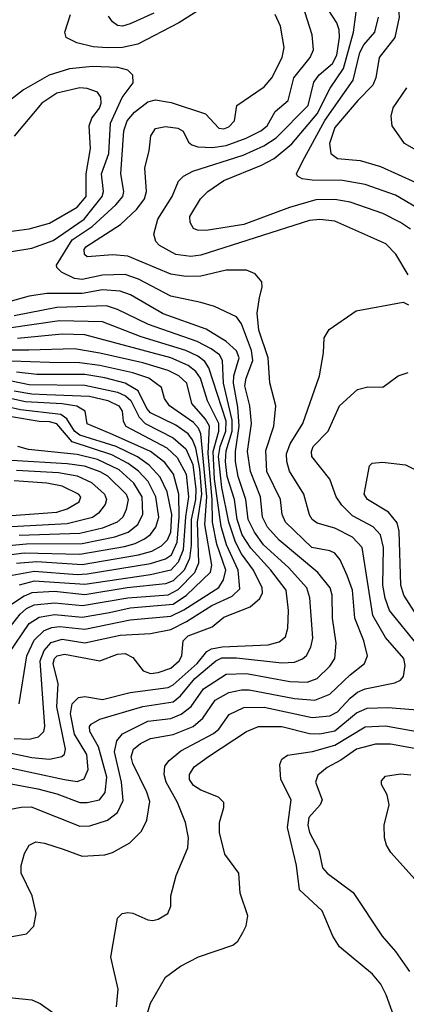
# Model space of a CAD drawing. Extents: x 997028 to 1115134, y 536408 to 618974.
# Tile 256 of 256: x 1050558 to 1052088, y 574435 to 578335. Entities that reach past the tile are written whole.
import ezdxf

# ---------------------------------------------------------------- set-up
doc = ezdxf.new("R2010")
doc.units = 0

msp = doc.modelspace()

# ---------------------------------------------------------------- linework, layer by layer
at = {"layer": '0CON10XD'}
for points in [[(1052185, 578810.9), (1052085, 578804.3), (1051905, 578807), (1051805, 578781.3), (1051779.4, 578765), (1051771.9, 578745), (1051859.1, 578675), (1051902.7, 578622.7), (1051975, 578498.4), (1052041.1, 578415), (1052057, 578377), (1052059.1, 578345), (1052042.4, 578265), (1051980.5, 578185), (1051967.5, 578105), (1051954.8, 578075.2), (1051895.1, 578014.9), (1051805, 577907.7), (1051783.4, 577845), (1051788.6, 577805), (1051815, 577785.8), (1051905, 577777.6), (1051985, 577753.1), (1052125, 577690.5)], [(1050345, 574670.2), (1050585, 574714.2), (1050613.1, 574745), (1050622.7, 574795), (1050607.1, 574865), (1050563.4, 574955), (1050562.9, 574985), (1050577.1, 575032.9), (1050595.3, 575064.7), (1050621.8, 575078.2), (1050655, 575073.9), (1050729.4, 575049.4), (1050805, 575021.3), (1050895, 575026.9), (1050925, 575036.2), (1050992.9, 575075), (1051039.6, 575120.4), (1051060.7, 575165), (1051072.3, 575237.7), (1051061.2, 575275), (1051005, 575388.9), (1050998.7, 575415), (1051007.4, 575445), (1051035, 575468), (1051075, 575488), (1051165, 575503.3), (1051244.4, 575535.6), (1051282, 575568), (1051330.8, 575639.2), (1051385, 575669.7), (1051435, 575681.2), (1051465, 575681), (1051645, 575646.1), (1051725, 575639.3), (1051785, 575663.8), (1051865, 575739.5), (1051922.5, 575785), (1051934.1, 575815), (1051919.5, 575875), (1051883.5, 575965), (1051874, 576075), (1051854.1, 576134.1), (1051825.5, 576195.5), (1051805, 576222.3), (1051785, 576231.8), (1051713.3, 576245), (1051609, 576345), (1051596.1, 576375), (1051590, 576435), (1051536, 576545), (1051531.4, 576628.6), (1051563.3, 576725), (1051571.3, 576805), (1051547.1, 576897.1), (1051541.3, 576995), (1051503.9, 577105), (1051497.8, 577172.2), (1051507.2, 577235), (1051517.5, 577275), (1051516.3, 577296.3), (1051488.9, 577328.9), (1051455, 577342.9), (1051375, 577343.5), (1051275, 577319.3), (1051215, 577317.7), (1051155, 577326.9), (1050985, 577398.8), (1050926.1, 577403.9), (1050825, 577396.2), (1050814.4, 577404.4), (1050812.7, 577425), (1050818.9, 577435), (1050956.5, 577523.5), (1051021.1, 577585), (1051051.9, 577625), (1051058.9, 577655), (1051052.3, 577747.7), (1051069.6, 577815), (1051076.9, 577875), (1051095, 577904), (1051135, 577911.5), (1051183.3, 577905), (1051205, 577893.3), (1051225, 577850), (1051238.7, 577838.7), (1051261.9, 577831.9), (1051320.8, 577829.2), (1051375, 577837), (1051454, 577866), (1051512.2, 577895), (1051537.1, 577915), (1051568, 577972), (1051620, 578015), (1051642.3, 578105), (1051706.5, 578185), (1051720, 578215), (1051715.3, 578275), (1051667.4, 578425)], [(1051273.4, 578376.6), (1051187, 578323), (1051025, 578238.1), (1050965, 578225.5), (1050903.4, 578223.4), (1050848.1, 578228.1), (1050783, 578243), (1050741.9, 578265), (1050735.6, 578285), (1050757.9, 578355)], [(1052094.5, 577324.5), (1052045.8, 577405.8), (1052006.9, 577446.9), (1051805, 577536.5), (1051745, 577543.1), (1051705, 577539.5), (1051275, 577402.9), (1051235, 577397.1), (1051175.5, 577405.5), (1051110.3, 577440.3), (1051096.4, 577456.4), (1051088.5, 577485), (1051104.7, 577545), (1051160.3, 577635), (1051185.5, 577695), (1051205.6, 577715), (1051243.3, 577735), (1051441.4, 577798.6), (1051524.1, 577835.9), (1051572.9, 577867.1), (1051699.3, 577995), (1051721.8, 578088.2), (1051743.2, 578116.8), (1051795, 578161.7), (1051813, 578195), (1051823.8, 578265), (1051822.3, 578295), (1051812.4, 578322.4), (1051778.6, 578375)], [(1050513.9, 575206.1), (1050563.5, 575216.5), (1050602.6, 575217.4), (1050795, 575140.8), (1050835, 575142.5), (1050905.5, 575164.5), (1050944.8, 575195.2), (1050967.2, 575242.8), (1050960.9, 575315), (1050932.6, 575435), (1050941.3, 575478.7), (1050964.2, 575505.8), (1051065, 575556.8), (1051155, 575567), (1051196.3, 575583.7), (1051235.8, 575614.2), (1051285, 575685.2), (1051375, 575742.2), (1051454.8, 575745.2), (1051626.8, 575713.2), (1051695, 575710.8), (1051735, 575725.3), (1051784.7, 575775), (1051804.2, 575805), (1051810.3, 575865), (1051796.1, 575965), (1051793.5, 576055), (1051785.7, 576085), (1051737.6, 576145), (1051585, 576273.6), (1051537.8, 576325), (1051519, 576365), (1051510.3, 576445), (1051470.3, 576545), (1051459.2, 576625), (1051474.4, 576735), (1051468.3, 576805), (1051447.9, 576885), (1051453.5, 576915), (1051480.7, 576985), (1051475.1, 577025), (1051435, 577130), (1051415, 577158.5), (1051328.6, 577198.6), (1051274.2, 577214.2), (1051155, 577239.6), (1051027.8, 577307.8), (1050975, 577326.2), (1050885, 577322.6), (1050805, 577306.5), (1050775, 577309.4), (1050723.1, 577335), (1050703.8, 577353.8), (1050703, 577363), (1050765, 577463), (1050843.7, 577516.3), (1050938.4, 577601.6), (1050965.2, 577635), (1050969.1, 577655), (1050958, 577725), (1050969.7, 577895), (1050983.2, 577935), (1051011.2, 577968.8), (1051065, 578009.4), (1051095, 578017.2), (1051157.4, 578007.4), (1051292.4, 577962.4), (1051345, 577905.8), (1051365, 577902.6), (1051385, 577910.5), (1051408.2, 577935), (1051416.5, 577995), (1051525, 578069.2), (1051555.1, 578104.9), (1051596.9, 578185), (1051604.7, 578225), (1051590, 578310), (1051568.8, 578355)], [(1051088.8, 578361.2), (1050995, 578318.4), (1050965, 578309.2), (1050945, 578312.5), (1050925, 578326.9), (1050908.8, 578348.8)], [(1052104, 577505), (1052065, 577532.1), (1051995, 577566.7), (1051865, 577612.9), (1051805, 577622.4), (1051728.9, 577621.1), (1051625, 577591.2), (1051445, 577523.4), (1051295, 577499.7), (1051260.7, 577500.7), (1051245, 577508.1), (1051231.5, 577531.5), (1051230.4, 577555), (1051273.1, 577625), (1051301.5, 577655), (1051365, 577698.4), (1051515, 577758.4), (1051565, 577785.7), (1051635, 577843.9), (1051735, 577962.6), (1051785.8, 578064.2), (1051838.7, 578141.3), (1051878.5, 578285), (1051889, 578365)], [(1052195, 577551.9), (1052045, 577640), (1051925, 577682.4), (1051835, 577697.9), (1051715, 577699.1), (1051675.3, 577705.3), (1051657.1, 577715), (1051653.3, 577725), (1051676.8, 577773.2), (1051764.9, 577935.1), (1051876.7, 578095), (1051903.7, 578205), (1051920, 578235), (1051963.6, 578285), (1051976.9, 578345)], [(1050435, 577402.4), (1050605, 577430), (1050689.8, 577460.2), (1050813.2, 577545), (1050884.1, 577635), (1050888.5, 577655), (1050881.8, 577725), (1050910.4, 577805), (1050916.6, 577925), (1050962.8, 578027.2), (1051006, 578085), (1051005.4, 578115), (1050985.2, 578135.2), (1050946, 578146), (1050845, 578149.1), (1050755, 578140.4), (1050674.2, 578115.8), (1050573.1, 578056.9), (1050525, 578020)], [(1050415, 577483.4), (1050595, 577506), (1050675, 577529), (1050785, 577592.4), (1050820, 577635), (1050821.1, 577725), (1050837.9, 577825), (1050832.5, 577915), (1050842.9, 577945), (1050872.9, 577985), (1050880.5, 578005), (1050878.1, 578028.1), (1050865, 578048.5), (1050825, 578062.8), (1050795.3, 578065.3), (1050705, 578043.5), (1050644.7, 578005), (1050535, 577873.3)], [(1052287.4, 577727.4), (1052080.8, 577845), (1052031.4, 577915), (1052027, 577953), (1052035, 577986.2), (1052089.5, 578065)], [(1050359.2, 575339.2), (1050628.8, 575288.8), (1050705, 575268.4), (1050795, 575234.8), (1050825, 575234.3), (1050873.1, 575245), (1050895.4, 575274.6), (1050902.9, 575335), (1050869.7, 575455), (1050835.2, 575515), (1050834, 575535), (1050840.4, 575545), (1050875, 575563.8), (1051044.4, 575615), (1051165, 575633.5), (1051193.3, 575656.7), (1051250.2, 575725), (1051334.1, 575795.9), (1051357.3, 575807.3), (1051415, 575806.8), (1051595, 575787), (1051645, 575790.7), (1051676.8, 575803.2), (1051692.9, 575817.1), (1051710.1, 575849.9), (1051717.5, 575885), (1051706.4, 576045), (1051694, 576085), (1051621.9, 576165), (1051522.8, 576255), (1051486.9, 576305), (1051462.3, 576355), (1051452.2, 576435), (1051421.9, 576525), (1051412.2, 576585), (1051412.1, 576625), (1051426.6, 576725), (1051420.5, 576800.5), (1051403.4, 576895), (1051405.3, 576925), (1051426.4, 576995), (1051415, 577023.1), (1051375, 577060.6), (1051295, 577109.8), (1051125, 577170.4), (1050996.2, 577245), (1050955, 577260), (1050885, 577264.6), (1050805, 577250.6), (1050665, 577250), (1050595, 577239.3), (1050515, 577218)], [(1050940.4, 574425), (1050947.5, 574495), (1050917.7, 574622.3), (1050944.1, 574775.9), (1050962.5, 574795), (1050985, 574798.8), (1051005, 574796.2), (1051065, 574769.2), (1051085, 574767.5), (1051105, 574772.5), (1051143.3, 574795), (1051156.1, 574823.9), (1051156.2, 574865), (1051176.9, 574945), (1051223.5, 575055), (1051225.5, 575095), (1051213.8, 575155), (1051181.8, 575235), (1051136.7, 575315), (1051129.2, 575345), (1051131.9, 575378.1), (1051148.7, 575401.3), (1051195, 575438.9), (1051325, 575507.6), (1051345.2, 575525), (1051387.1, 575582.9), (1051445, 575611), (1051525, 575611.7), (1051715, 575571.4), (1051785, 575577), (1051815, 575593.3), (1051865, 575647.8), (1051895, 575671.5), (1051925, 575684.3), (1052041.7, 575708.3), (1052065, 575719.4), (1052076, 575734), (1052083.5, 575776.5), (1052078.1, 575805), (1052005, 575888.2), (1051954.5, 575975), (1051913.3, 576245), (1051874.6, 576285), (1051805, 576321.1), (1051735, 576340.7), (1051715.5, 576355), (1051703.9, 576373.9), (1051682.1, 576455), (1051625, 576547.1), (1051614.3, 576585), (1051613.4, 576615), (1051627.5, 576655), (1051677.5, 576735), (1051744.4, 576925), (1051760, 577015), (1051761.9, 577075), (1051782.2, 577107.8), (1051888.6, 577181.4), (1052075, 577216), (1052095.7, 577205.7)], [(1050365, 575404.8), (1050735, 575325.6), (1050785, 575318), (1050812.3, 575327.7), (1050829, 575365), (1050823.4, 575425), (1050774.9, 575505), (1050758.7, 575585), (1050764.9, 575625.1), (1050789.9, 575650.1), (1050815, 575654.8), (1050885, 575642.8), (1050995, 575669.6), (1051145, 575689.3), (1051165, 575700.2), (1051260.2, 575785), (1051297.9, 575832.1), (1051316.4, 575843.6), (1051358.5, 575851.5), (1051541.1, 575858.9), (1051585, 575871.1), (1051609, 575891), (1051618.7, 575925), (1051621.8, 575995), (1051611.6, 576075), (1051551.7, 576155), (1051472.3, 576242.3), (1051438.3, 576295), (1051417.8, 576355), (1051407.8, 576435), (1051379, 576525), (1051371.4, 576585), (1051375, 576626.8), (1051399, 576705), (1051399, 576749), (1051364.6, 576895.4), (1051360.2, 576985), (1051347.8, 577007.8), (1051315, 577031.6), (1051259.9, 577059.9), (1051067.8, 577127.8), (1050945, 577186.7), (1050901.3, 577201.3), (1050705, 577195.1), (1050535, 577161.9)], [(1050355, 575465.1), (1050605, 575412.3), (1050675, 575406), (1050723.9, 575416.1), (1050734.3, 575425.7), (1050738.6, 575445), (1050703.9, 575613.9), (1050709.5, 575705), (1050689.7, 575785), (1050695, 575804.6), (1050705.4, 575815), (1050735, 575821.6), (1050875, 575795.4), (1050945, 575821.3), (1050975, 575823.9), (1051005, 575808.8), (1051046.5, 575756.5), (1051075, 575745.6), (1051105, 575749), (1051155, 575766.5), (1051188.1, 575795), (1051198.6, 575815), (1051204.8, 575875), (1051224.2, 575895), (1051319.4, 575930.6), (1051365, 575968), (1051470.2, 576009.8), (1051507.8, 576042.2), (1051518.3, 576065), (1051517.5, 576085), (1051482.3, 576155), (1051435, 576219.1), (1051411.1, 576265), (1051384.9, 576345), (1051357.4, 576482.6), (1051344, 576605), (1051350.5, 576645), (1051373.5, 576705), (1051374, 576745), (1051305.9, 576955.9), (1051290.5, 576980.5), (1051262.8, 577002.8), (1051215, 577024.9), (1051038.8, 577078.8), (1050885, 577138.8), (1050715, 577142.8), (1050515, 577113.3)], [(1050535, 575488.5), (1050595, 575485.6), (1050632.2, 575495), (1050652.9, 575515), (1050656.5, 575535), (1050638.4, 575795), (1050654.2, 575835.8), (1050681.4, 575868.6), (1050725, 575881.2), (1050815, 575866.8), (1050955, 575897.1), (1051075, 575904), (1051155, 575919.6), (1051218.2, 575951.8), (1051317.3, 576015), (1051398.9, 576051.1), (1051429.1, 576080.9), (1051422.4, 576155), (1051376.5, 576255), (1051355, 576328.2), (1051329, 576515), (1051323.5, 576625), (1051345.1, 576705), (1051345.9, 576735), (1051301.1, 576825), (1051272.6, 576915), (1051255, 576941.6), (1051224.2, 576965), (1051155, 576995.1), (1050815, 577086.2), (1050725, 577090), (1050548.4, 577071.6)], [(1050555.5, 575625), (1050585.5, 575815), (1050615, 575877.9), (1050654.7, 575915.3), (1050685, 575928), (1050715, 575931.8), (1050815, 575920.3), (1050995, 575957.8), (1051155, 575972.3), (1051207.7, 575997.7), (1051345, 576086.6), (1051364.1, 576115.9), (1051372.8, 576155), (1051337.8, 576257.8), (1051320.3, 576345), (1051319.2, 576435), (1051303.3, 576616.7), (1051308.8, 576725), (1051292.9, 576752.9), (1051238.8, 576815), (1051219.1, 576895), (1051187.7, 576925), (1051145, 576945.9), (1051045, 576975.6), (1050875.2, 577014.8), (1050775, 577031.2), (1050593.6, 577026.4), (1050515, 577026.2)], [(1050515, 575824.2), (1050595, 575944), (1050635, 575968.7), (1050695, 575978.7), (1050805, 575968.9), (1050912.6, 575987.4), (1050995, 576005.1), (1051165, 576019.6), (1051217.3, 576055), (1051312.9, 576147.1), (1051317.6, 576175), (1051290.5, 576335), (1051298.3, 576445), (1051274, 576694), (1051265, 576716.9), (1051245, 576740), (1051149.7, 576805), (1051130.4, 576835), (1051118.6, 576878.6), (1051068.2, 576915), (1051005, 576936.1), (1050875, 576965.1), (1050793.9, 576976.1), (1050675, 576977.1), (1050525, 576982.7)], [(1050470.7, 575869.3), (1050559.3, 575980.7), (1050585, 576002.5), (1050615, 576017.2), (1050695, 576025.8), (1050805.7, 576014.3), (1050985, 576045.5), (1051145, 576057.3), (1051185, 576077.6), (1051250.3, 576145), (1051266.6, 576183.4), (1051261.6, 576345), (1051277.8, 576455), (1051270.5, 576555), (1051255, 576638.4), (1051241.5, 576671.5), (1051224.2, 576694.2), (1051175, 576728.6), (1051075, 576777.9), (1051060.6, 576795), (1051025.9, 576865), (1050975, 576895.6), (1050895, 576916.8), (1050815, 576929.2), (1050625, 576930.1), (1050545, 576939.2)], [(1052130.2, 575860.2), (1052021.6, 575995), (1052003.8, 576043.8), (1051994.8, 576095.2), (1051997.6, 576245), (1051985.2, 576295.2), (1051956.7, 576326.7), (1051875, 576370.2), (1051832.2, 576412.2), (1051809.7, 576445), (1051785.2, 576515.2), (1051713.5, 576605), (1051711.8, 576625), (1051719.3, 576645), (1051778.4, 576705), (1051823.1, 576805), (1051895, 576870), (1051935, 576880.6), (1051995, 576879.2), (1052055.3, 576924.7), (1052095, 576937.7)], [(1050525, 576904.7), (1050595, 576890.5), (1050815, 576887), (1050945, 576859.8), (1050975.7, 576845.7), (1050997.1, 576827.1), (1051030.9, 576760.9), (1051053.6, 576735), (1051165, 576678.6), (1051215, 576635.2), (1051243, 576573), (1051254.5, 576475.5), (1051253.9, 576435), (1051236.5, 576355), (1051236.1, 576253.9), (1051229, 576201), (1051208.5, 576155), (1051165, 576112.1), (1051135, 576101.1), (1050982.9, 576085), (1050815, 576057.4), (1050695, 576070.1), (1050605, 576064.6), (1050575, 576052.1), (1050525, 576018.5)], [(1050535, 576865.4), (1050605, 576852.5), (1050665, 576850.6), (1050834, 576844), (1050906, 576826), (1050950, 576805), (1050963, 576785), (1050967.1, 576745), (1050977.3, 576725), (1051139.3, 576639.3), (1051181.2, 576601.2), (1051216.6, 576535), (1051226.1, 576445), (1051213.5, 576366.5), (1051203.8, 576235), (1051184.3, 576185.7), (1051155, 576155.1), (1051075, 576136.2), (1050815, 576098.5), (1050615, 576110.4), (1050555.3, 576094.7)], [(1050528.2, 576135), (1050615, 576150.8), (1050785, 576137.5), (1050825, 576139.7), (1051075, 576180.5), (1051135, 576199.9), (1051158.2, 576215), (1051180.7, 576265), (1051188.9, 576365), (1051187.3, 576455), (1051166.8, 576535), (1051131.5, 576581.5), (1051075, 576624.3), (1050925, 576691.6), (1050825, 576733.8), (1050816.5, 576785), (1050784, 576804), (1050725, 576814.1), (1050580.8, 576820.8), (1050515, 576835.6)], [(1050545, 576182.6), (1050625, 576188.8), (1050805, 576177.7), (1051028.2, 576215), (1051080, 576230), (1051118.6, 576251.4), (1051142.9, 576275), (1051155, 576305.6), (1051159.6, 576375), (1051140.6, 576465), (1051113.6, 576523.6), (1051070.5, 576570.5), (1051023.7, 576603.7), (1050939.5, 576645), (1050795, 576689.5), (1050775, 576705.7), (1050744, 576754), (1050720.8, 576770.8), (1050560.5, 576789.5), (1050515, 576800.7)], [(1050515, 576215.1), (1050575, 576223.3), (1050795, 576217.8), (1050972.3, 576247.7), (1051015, 576259.6), (1051051.8, 576278.2), (1051075, 576296.2), (1051095.9, 576325), (1051107.9, 576365), (1051096.4, 576445), (1051065.5, 576505.5), (1051027.2, 576547.2), (1050987.1, 576577.1), (1050921.6, 576611.6), (1050765, 576662.5), (1050705, 576733.6), (1050675, 576742.1), (1050635, 576743), (1050525, 576762.6)], [(1050515, 576252.2), (1050585, 576259.5), (1050805, 576260), (1050933.8, 576286.2), (1050987.1, 576305), (1051025.6, 576335), (1051044.2, 576375.8), (1051042.7, 576445), (1051009.1, 576499.1), (1050951.5, 576551.5), (1050865, 576593.3), (1050785, 576613.1), (1050592.1, 576632.1), (1050550, 576645)], [(1050525, 576590.6), (1050745, 576577.2), (1050812.6, 576567.4), (1050875, 576545.8), (1050905, 576528.7), (1050978.4, 576455), (1050986.6, 576435), (1050978.4, 576395), (1050965.7, 576365), (1050943.5, 576345), (1050885, 576320.7), (1050795, 576300.3), (1050555, 576291.9)], [(1052224.9, 575824.9), (1052077.3, 576055), (1052066, 576095), (1052058.7, 576308.7), (1052051.9, 576341.9), (1052017.5, 576385), (1051933.5, 576435), (1051921.2, 576455), (1051942, 576568), (1051952, 576578), (1051992.7, 576582.7), (1052085, 576571.6), (1052175, 576525.4)], [(1050545, 576550.8), (1050711.5, 576541.5), (1050785, 576527.9), (1050841.2, 576501.2), (1050892.7, 576455), (1050901.2, 576435), (1050895.3, 576415), (1050869.4, 576380.6), (1050845, 576363.8), (1050745, 576337.6), (1050525, 576326.2)], [(1050525, 576370.9), (1050705, 576384.5), (1050745, 576397.1), (1050793.3, 576425), (1050798.8, 576445), (1050790.3, 576455), (1050725, 576486.8), (1050665, 576499.3), (1050535, 576508.2)], [(1051034.6, 574305), (1051075, 574440), (1051135, 574542.9), (1051193.4, 574586.6), (1051265, 574622.5), (1051400.9, 574669.1), (1051421.2, 574685), (1051441.2, 574718.8), (1051454.1, 574745.9), (1051460, 574785), (1051430, 574875), (1051424.3, 574955), (1051369.1, 575029.1), (1051348.5, 575115), (1051347.9, 575155), (1051365.6, 575215), (1051365.6, 575235), (1051344.2, 575255), (1051275, 575282.9), (1051245, 575302.2), (1051229.7, 575325), (1051229.7, 575345), (1051248.5, 575375), (1051305, 575415.9), (1051455, 575515.8), (1051502.5, 575535), (1051595, 575534.8), (1051705, 575507.2), (1051745, 575506.1), (1051805, 575517.6), (1051890.1, 575589.9), (1051932.2, 575607.8), (1052015, 575611.2), (1052165, 575598.2)], [(1052097.9, 574257.9), (1052048.7, 574358.7), (1052008.1, 574471.9), (1051986.2, 574515), (1051954.3, 574554.3), (1051822.8, 574662.8), (1051796.4, 574705), (1051754.6, 574805), (1051665, 574888), (1051653.1, 574985), (1051617.8, 575135), (1051632.5, 575245), (1051590.9, 575325), (1051587.1, 575385), (1051594.5, 575405.5), (1051617.9, 575422.1), (1051715.8, 575435.8), (1051805, 575461.8), (1051925, 575533.7), (1052005, 575538.6), (1052160.1, 575510.1)], [(1052135, 575445.6), (1052024.4, 575465.6), (1051965.2, 575464.8), (1051890.8, 575445), (1051828.4, 575401.6), (1051775, 575373.6), (1051736.8, 575343.2), (1051727.7, 575315), (1051754.6, 575245), (1051746.2, 575225), (1051702.3, 575175), (1051698, 575145), (1051705, 575115.6), (1051741.9, 575045), (1051755.7, 574975), (1051774.4, 574955), (1051877.7, 574877.7), (1051991.5, 574705), (1052044.3, 574644.3), (1052099.6, 574565)], [(1052135, 574916.2), (1052025.7, 575035.7), (1052009.2, 575065), (1052000.8, 575095), (1052000, 575145), (1052020, 575225), (1052011.2, 575265), (1051990, 575305), (1051989.5, 575320.5), (1052005, 575339.2), (1052065, 575348.2), (1052105, 575343.5)], [(1050195, 574359.4), (1050330, 574445), (1050425, 574470.8), (1050605, 574452.6), (1050638.7, 574438.7), (1050688, 574402)]]:
    msp.add_lwpolyline(points, dxfattribs=at)

doc.saveas('drawing.dxf')
